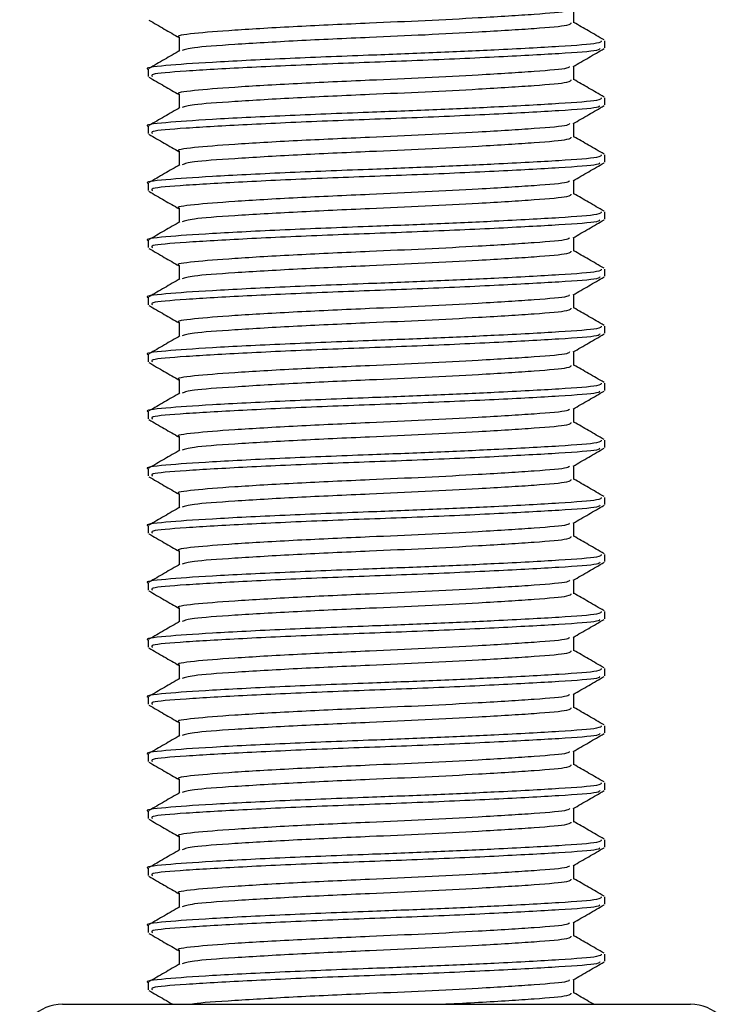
# Model space of a CAD drawing. Header units: millimetres. Extents: x 0 to 420, y 0 to 297.
# Tile 45 of 58: x 269.84 to 272.68, y 181.5 to 185.43. Entities that reach past the tile are written whole.
import ezdxf

# ---------------------------------------------------------------- set-up
doc = ezdxf.new("R2010")
doc.units = ezdxf.units.MM

msp = doc.modelspace()

# ---------------------------------------------------------------- linework, layer by layer
at = {"color": 7, "linetype": 'Continuous', "lineweight": 25}
for p, q in [((272.0476, 185.4144), (272.0476, 185.4698)), ((270.4723, 185.3575), (270.4723, 185.3021)), ((272.1708, 185.3148), (272.1708, 185.3433)), ((270.3491, 185.2294), (270.3491, 185.2009)), ((272.0476, 185.1867), (272.0476, 185.2421)), ((270.4723, 185.1298), (270.4723, 185.0744)), ((272.1708, 185.0871), (272.1708, 185.1156)), ((272.0476, 184.959), (272.0476, 185.0143)), ((270.3491, 185.0017), (270.3491, 184.9732)), ((270.4723, 184.9021), (270.4723, 184.8466)), ((272.1708, 184.8594), (272.1708, 184.8878)), ((270.3491, 184.774), (270.3491, 184.7454)), ((272.0476, 184.7313), (272.0476, 184.7866)), ((270.4723, 184.6744), (270.4723, 184.6189)), ((272.1708, 184.6317), (272.1708, 184.6601)), ((270.3491, 184.5462), (270.3491, 184.5177)), ((272.0476, 184.5036), (272.0476, 184.5589)), ((270.4723, 184.4466), (270.4723, 184.3912)), ((272.1708, 184.4039), (272.1708, 184.4324)), ((270.3491, 184.3185), (270.3491, 184.29)), ((272.0476, 184.2758), (272.0476, 184.3312)), ((270.4723, 184.2189), (270.4723, 184.1635)), ((272.1708, 184.1762), (272.1708, 184.2047)), ((270.3491, 184.0908), (270.3491, 184.0623)), ((272.0476, 184.0481), (272.0476, 184.1035)), ((270.4723, 183.9912), (270.4723, 183.9358)), ((272.1708, 183.9485), (272.1708, 183.977)), ((272.0476, 183.8204), (272.0476, 183.8757)), ((270.3491, 183.8631), (270.3491, 183.8346)), ((270.4723, 183.7635), (270.4723, 183.708)), ((272.1708, 183.7208), (272.1708, 183.7492)), ((270.3491, 183.6354), (270.3491, 183.6068)), ((272.0476, 183.5927), (272.0476, 183.648)), ((270.4723, 183.5357), (270.4723, 183.4803)), ((272.1708, 183.4931), (272.1708, 183.5215)), ((270.3491, 183.4076), (270.3491, 183.3791)), ((272.0476, 183.365), (272.0476, 183.4203)), ((270.4723, 183.308), (270.4723, 183.2526)), ((272.1708, 183.2653), (272.1708, 183.2938)), ((270.3491, 183.1799), (270.3491, 183.1514)), ((272.0476, 183.1372), (272.0476, 183.1926)), ((270.4723, 183.0803), (270.4723, 183.0249)), ((272.1708, 183.0376), (272.1708, 183.0661)), ((270.3491, 182.9522), (270.3491, 182.9237)), ((272.0476, 182.9095), (272.0476, 182.9649)), ((270.4723, 182.8526), (270.4723, 182.7972)), ((272.1708, 182.8099), (272.1708, 182.8384)), ((272.0476, 182.6818), (272.0476, 182.7371)), ((270.3491, 182.7245), (270.3491, 182.696)), ((270.4723, 182.6249), (270.4723, 182.5694)), ((272.1708, 182.5822), (272.1708, 182.6106)), ((270.3491, 182.4968), (270.3491, 182.4682)), ((272.0476, 182.4541), (272.0476, 182.5094)), ((270.4723, 182.3971), (270.4723, 182.3417)), ((272.1708, 182.3545), (272.1708, 182.3829)), ((270.3491, 182.269), (270.3491, 182.2405)), ((272.0476, 182.2264), (272.0476, 182.2817)), ((270.4723, 182.1694), (270.4723, 182.114)), ((272.1708, 182.1267), (272.1708, 182.1552)), ((270.3491, 182.0413), (270.3491, 182.0128)), ((272.0476, 181.9986), (272.0476, 182.054)), ((270.4723, 181.9417), (270.4723, 181.8863)), ((272.1708, 181.899), (272.1708, 181.9275)), ((270.3491, 181.8136), (270.3491, 181.7851)), ((272.0476, 181.7709), (272.0476, 181.8263)), ((270.4723, 181.714), (270.4723, 181.6586)), ((272.1708, 181.6713), (272.1708, 181.6998)), ((272.0476, 181.5432), (272.0476, 181.5985)), ((270.3491, 181.5859), (270.3491, 181.5574)), ((270.0075, 181.4992), (272.5116, 181.4992)), ((272.5116, 181.4992), (272.5124, 181.4992))]:
    msp.add_line(p, q, dxfattribs=at)
for centre, start, end in [((270.0075, 181.3284), 90, 180), ((272.5124, 181.3284), 0, 90)]:
    msp.add_arc(centre, 0.1708, start, end, dxfattribs=at)
for points, knots in [([(272.0298, 185.468), (272.0285, 185.4657), (272.0249, 185.4585), (271.8984, 185.4482), (271.6943, 185.4353), (271.4588, 185.423), (271.2078, 185.4121), (270.9347, 185.3998), (270.6816, 185.3848), (270.5234, 185.3722), (270.4547, 185.3626), (270.4738, 185.3577), (270.4745, 185.3575)], [0, 0, 0, 0, 0.060472, 0.182626, 0.30785, 0.404113, 0.497113, 0.6207, 0.747728, 0.869849, 0.995119, 1, 1, 1, 1]), ([(270.3517, 185.4257), (270.3723, 185.4138), (270.4125, 185.3905), (270.4527, 185.3673), (270.4723, 185.3559)], [0, 0, 0, 0, 0.513038, 1, 1, 1, 1]), ([(272.0353, 185.4145), (272.0346, 185.4109), (272.0327, 185.4027), (271.8997, 185.3913), (271.6941, 185.3784), (271.4588, 185.366), (271.208, 185.3551), (270.9335, 185.3429), (270.686, 185.3279), (270.5198, 185.3162), (270.4958, 185.3078), (270.4851, 185.304)], [0, 0, 0, 0, 0.090008, 0.212326, 0.337718, 0.43411, 0.527236, 0.650988, 0.778186, 0.900472, 1, 1, 1, 1]), ([(272.1676, 185.3464), (272.147, 185.3584), (272.107, 185.3815), (272.067, 185.4047), (272.0476, 185.4159)], [0, 0, 0, 0, 0.515208, 1, 1, 1, 1]), ([(272.1566, 185.3433), (272.1557, 185.3398), (272.1536, 185.3315), (271.9999, 185.3201), (271.762, 185.3072), (271.49, 185.2949), (271.1996, 185.284), (270.8838, 185.2717), (270.591, 185.2567), (270.4082, 185.2442), (270.3287, 185.2345), (270.3507, 185.2296), (270.3516, 185.2294)], [0, 0, 0, 0, 0.087116, 0.205806, 0.327474, 0.421002, 0.511365, 0.631445, 0.754864, 0.873521, 0.995235, 1, 1, 1, 1]), ([(270.4759, 185.3042), (270.4553, 185.2922), (270.4141, 185.2684), (270.3729, 185.2445), (270.3523, 185.2326)], [0, 0, 0, 0, 0.499904, 1, 1, 1, 1]), ([(272.151, 185.3119), (272.1496, 185.3094), (272.1456, 185.3021), (271.9985, 185.2917), (271.7416, 185.2776), (271.4085, 185.2629), (271.0562, 185.2505), (270.731, 185.2359), (270.4884, 185.2217), (270.3562, 185.2111), (270.3634, 185.2036), (270.366, 185.2009)], [0, 0, 0, 0, 0.06376, 0.185538, 0.310372, 0.436457, 0.557702, 0.683704, 0.808674, 0.930359, 1, 1, 1, 1]), ([(272.0444, 185.2402), (272.0651, 185.2522), (272.1063, 185.2761), (272.1475, 185.2999), (272.1682, 185.3119)], [0, 0, 0, 0, 0.4998993, 1, 1, 1, 1]), ([(272.0298, 185.2403), (272.0285, 185.2379), (272.0249, 185.2308), (271.8984, 185.2205), (271.6943, 185.2076), (271.4588, 185.1952), (271.2078, 185.1843), (270.9347, 185.1721), (270.6816, 185.1571), (270.5234, 185.1445), (270.4547, 185.1349), (270.4738, 185.13), (270.4745, 185.1298)], [0, 0, 0, 0, 0.0604721, 0.1826262, 0.3078502, 0.4041125, 0.4971134, 0.6207, 0.7477276, 0.8698493, 0.9951194, 1, 1, 1, 1]), ([(270.3517, 185.198), (270.3723, 185.1861), (270.4125, 185.1628), (270.4527, 185.1395), (270.4723, 185.1282)], [0, 0, 0, 0, 0.513038, 1, 1, 1, 1]), ([(272.0353, 185.1867), (272.0346, 185.1832), (272.0327, 185.1749), (271.8997, 185.1636), (271.6941, 185.1506), (271.4588, 185.1383), (271.208, 185.1274), (270.9335, 185.1152), (270.686, 185.1001), (270.5198, 185.0885), (270.4958, 185.0801), (270.4851, 185.0763)], [0, 0, 0, 0, 0.090008, 0.212326, 0.337718, 0.43411, 0.527236, 0.650988, 0.778186, 0.900472, 1, 1, 1, 1]), ([(272.1676, 185.1187), (272.147, 185.1306), (272.107, 185.1538), (272.067, 185.177), (272.0476, 185.1882)], [0, 0, 0, 0, 0.515208, 1, 1, 1, 1]), ([(272.1566, 185.1156), (272.1557, 185.112), (272.1536, 185.1038), (271.9999, 185.0924), (271.762, 185.0795), (271.49, 185.0671), (271.1996, 185.0563), (270.8838, 185.044), (270.591, 185.029), (270.4082, 185.0164), (270.3287, 185.0068), (270.3507, 185.0019), (270.3516, 185.0017)], [0, 0, 0, 0, 0.087116, 0.205806, 0.327474, 0.421002, 0.511365, 0.631445, 0.754864, 0.873521, 0.995235, 1, 1, 1, 1]), ([(270.4759, 185.0765), (270.4553, 185.0645), (270.4141, 185.0406), (270.3729, 185.0168), (270.3523, 185.0048)], [0, 0, 0, 0, 0.499904, 1, 1, 1, 1]), ([(272.151, 185.0841), (272.1496, 185.0816), (272.1456, 185.0744), (271.9985, 185.064), (271.7416, 185.0499), (271.4085, 185.0352), (271.0562, 185.0228), (270.731, 185.0081), (270.4884, 184.994), (270.3562, 184.9834), (270.3634, 184.9759), (270.366, 184.9732)], [0, 0, 0, 0, 0.06376, 0.185538, 0.310372, 0.436457, 0.557702, 0.683704, 0.808674, 0.930359, 1, 1, 1, 1]), ([(272.0444, 185.0125), (272.0651, 185.0245), (272.1063, 185.0484), (272.1475, 185.0722), (272.1682, 185.0842)], [0, 0, 0, 0, 0.499899, 1, 1, 1, 1]), ([(272.0298, 185.0126), (272.0285, 185.0102), (272.0249, 185.0031), (271.8984, 184.9928), (271.6943, 184.9798), (271.4588, 184.9675), (271.2078, 184.9566), (270.9347, 184.9444), (270.6816, 184.9294), (270.5234, 184.9168), (270.4547, 184.9072), (270.4738, 184.9022), (270.4745, 184.9021)], [0, 0, 0, 0, 0.0604721, 0.1826262, 0.3078502, 0.4041125, 0.4971134, 0.6207, 0.7477276, 0.8698493, 0.9951194, 1, 1, 1, 1]), ([(270.3517, 184.9703), (270.3723, 184.9584), (270.4125, 184.9351), (270.4527, 184.9118), (270.4723, 184.9005)], [0, 0, 0, 0, 0.513038, 1, 1, 1, 1]), ([(272.0353, 184.959), (272.0346, 184.9555), (272.0327, 184.9472), (271.8997, 184.9358), (271.6941, 184.9229), (271.4588, 184.9106), (271.208, 184.8997), (270.9335, 184.8874), (270.686, 184.8724), (270.5198, 184.8608), (270.4958, 184.8524), (270.4851, 184.8486)], [0, 0, 0, 0, 0.090008, 0.212326, 0.337718, 0.43411, 0.527236, 0.650988, 0.778186, 0.900472, 1, 1, 1, 1]), ([(272.1676, 184.891), (272.147, 184.9029), (272.107, 184.9261), (272.067, 184.9493), (272.0476, 184.9605)], [0, 0, 0, 0, 0.515208, 1, 1, 1, 1]), ([(272.1566, 184.8878), (272.1557, 184.8843), (272.1536, 184.876), (271.9999, 184.8647), (271.762, 184.8518), (271.49, 184.8394), (271.1996, 184.8285), (270.8838, 184.8163), (270.591, 184.8013), (270.4082, 184.7887), (270.3287, 184.7791), (270.3507, 184.7742), (270.3516, 184.774)], [0, 0, 0, 0, 0.0871164, 0.2058056, 0.3274743, 0.4210023, 0.5113649, 0.6314445, 0.7548636, 0.8735215, 0.995235, 1, 1, 1, 1]), ([(272.151, 184.8564), (272.1496, 184.8539), (272.1456, 184.8467), (271.9985, 184.8362), (271.7416, 184.8221), (271.4085, 184.8074), (271.0562, 184.7951), (270.731, 184.7804), (270.4884, 184.7663), (270.3562, 184.7557), (270.3634, 184.7482), (270.366, 184.7454)], [0, 0, 0, 0, 0.06376, 0.185538, 0.310372, 0.436457, 0.557702, 0.683704, 0.808674, 0.930359, 1, 1, 1, 1]), ([(272.0444, 184.7848), (272.0651, 184.7967), (272.1063, 184.8206), (272.1475, 184.8445), (272.1682, 184.8564)], [0, 0, 0, 0, 0.499899, 1, 1, 1, 1]), ([(270.4759, 184.8487), (270.4553, 184.8368), (270.4141, 184.8129), (270.3729, 184.7891), (270.3523, 184.7771)], [0, 0, 0, 0, 0.499904, 1, 1, 1, 1]), ([(272.0298, 184.7849), (272.0285, 184.7825), (272.0249, 184.7754), (271.8984, 184.7651), (271.6943, 184.7521), (271.4588, 184.7398), (271.2078, 184.7289), (270.9347, 184.7166), (270.6816, 184.7016), (270.5234, 184.6891), (270.4547, 184.6795), (270.4738, 184.6745), (270.4745, 184.6743)], [0, 0, 0, 0, 0.060472, 0.182626, 0.30785, 0.404113, 0.497113, 0.6207, 0.747728, 0.869849, 0.995119, 1, 1, 1, 1]), ([(270.3517, 184.7426), (270.3723, 184.7306), (270.4125, 184.7074), (270.4527, 184.6841), (270.4723, 184.6728)], [0, 0, 0, 0, 0.513038, 1, 1, 1, 1]), ([(272.0353, 184.7313), (272.0346, 184.7278), (272.0327, 184.7195), (271.8997, 184.7081), (271.6941, 184.6952), (271.4588, 184.6829), (271.208, 184.672), (270.9335, 184.6597), (270.686, 184.6447), (270.5198, 184.6331), (270.4958, 184.6246), (270.4851, 184.6209)], [0, 0, 0, 0, 0.090008, 0.212326, 0.337718, 0.43411, 0.527236, 0.650988, 0.778186, 0.900472, 1, 1, 1, 1]), ([(272.1676, 184.6633), (272.147, 184.6752), (272.107, 184.6984), (272.067, 184.7215), (272.0476, 184.7328)], [0, 0, 0, 0, 0.515208, 1, 1, 1, 1]), ([(272.1566, 184.6601), (272.1557, 184.6566), (272.1536, 184.6483), (271.9999, 184.637), (271.762, 184.624), (271.49, 184.6117), (271.1996, 184.6008), (270.8838, 184.5886), (270.591, 184.5735), (270.4082, 184.561), (270.3287, 184.5514), (270.3507, 184.5464), (270.3516, 184.5462)], [0, 0, 0, 0, 0.0871164, 0.2058056, 0.3274743, 0.4210023, 0.5113649, 0.6314445, 0.7548636, 0.8735215, 0.995235, 1, 1, 1, 1]), ([(270.4759, 184.621), (270.4553, 184.6091), (270.4141, 184.5852), (270.3729, 184.5613), (270.3523, 184.5494)], [0, 0, 0, 0, 0.499904, 1, 1, 1, 1]), ([(272.151, 184.6287), (272.1496, 184.6262), (272.1456, 184.6189), (271.9985, 184.6085), (271.7416, 184.5944), (271.4085, 184.5797), (271.0562, 184.5674), (270.731, 184.5527), (270.4884, 184.5385), (270.3562, 184.5279), (270.3634, 184.5205), (270.366, 184.5177)], [0, 0, 0, 0, 0.06376, 0.185538, 0.310372, 0.436457, 0.557702, 0.683704, 0.808674, 0.930359, 1, 1, 1, 1]), ([(272.0444, 184.5571), (272.0651, 184.569), (272.1063, 184.5929), (272.1475, 184.6168), (272.1682, 184.6287)], [0, 0, 0, 0, 0.499899, 1, 1, 1, 1]), ([(272.0298, 184.5571), (272.0285, 184.5548), (272.0249, 184.5477), (271.8984, 184.5374), (271.6943, 184.5244), (271.4588, 184.5121), (271.2078, 184.5012), (270.9347, 184.4889), (270.6816, 184.4739), (270.5234, 184.4614), (270.4547, 184.4518), (270.4738, 184.4468), (270.4745, 184.4466)], [0, 0, 0, 0, 0.060472, 0.182626, 0.30785, 0.404113, 0.497113, 0.6207, 0.747728, 0.869849, 0.995119, 1, 1, 1, 1]), ([(270.3517, 184.5149), (270.3723, 184.5029), (270.4125, 184.4797), (270.4527, 184.4564), (270.4723, 184.445)], [0, 0, 0, 0, 0.513038, 1, 1, 1, 1]), ([(272.0353, 184.5036), (272.0346, 184.5001), (272.0327, 184.4918), (271.8997, 184.4804), (271.6941, 184.4675), (271.4588, 184.4551), (271.208, 184.4443), (270.9335, 184.432), (270.686, 184.417), (270.5198, 184.4053), (270.4958, 184.3969), (270.4851, 184.3931)], [0, 0, 0, 0, 0.090008, 0.212326, 0.337718, 0.43411, 0.527236, 0.650988, 0.778186, 0.900472, 1, 1, 1, 1]), ([(272.1676, 184.4355), (272.147, 184.4475), (272.107, 184.4706), (272.067, 184.4938), (272.0476, 184.5051)], [0, 0, 0, 0, 0.515208, 1, 1, 1, 1]), ([(272.1566, 184.4324), (272.1557, 184.4289), (272.1536, 184.4206), (271.9999, 184.4092), (271.762, 184.3963), (271.49, 184.384), (271.1996, 184.3731), (270.8838, 184.3608), (270.591, 184.3458), (270.4082, 184.3333), (270.3287, 184.3237), (270.3507, 184.3187), (270.3516, 184.3185)], [0, 0, 0, 0, 0.087116, 0.205806, 0.327474, 0.421002, 0.511365, 0.631445, 0.754864, 0.873521, 0.995235, 1, 1, 1, 1]), ([(270.4759, 184.3933), (270.4553, 184.3814), (270.4141, 184.3575), (270.3729, 184.3336), (270.3523, 184.3217)], [0, 0, 0, 0, 0.499904, 1, 1, 1, 1]), ([(272.151, 184.401), (272.1496, 184.3985), (272.1456, 184.3912), (271.9985, 184.3808), (271.7416, 184.3667), (271.4085, 184.352), (271.0562, 184.3396), (270.731, 184.325), (270.4884, 184.3108), (270.3562, 184.3002), (270.3634, 184.2927), (270.366, 184.29)], [0, 0, 0, 0, 0.06376, 0.185538, 0.310372, 0.436457, 0.557702, 0.683704, 0.808674, 0.930359, 1, 1, 1, 1]), ([(272.0444, 184.3294), (272.0651, 184.3413), (272.1063, 184.3652), (272.1475, 184.3891), (272.1682, 184.401)], [0, 0, 0, 0, 0.499899, 1, 1, 1, 1]), ([(272.0298, 184.3294), (272.0285, 184.3271), (272.0249, 184.3199), (271.8984, 184.3096), (271.6943, 184.2967), (271.4588, 184.2844), (271.2078, 184.2735), (270.9347, 184.2612), (270.6816, 184.2462), (270.5234, 184.2336), (270.4547, 184.224), (270.4738, 184.2191), (270.4745, 184.2189)], [0, 0, 0, 0, 0.060472, 0.182626, 0.30785, 0.404113, 0.497113, 0.6207, 0.747728, 0.869849, 0.995119, 1, 1, 1, 1]), ([(270.3517, 184.2871), (270.3723, 184.2752), (270.4125, 184.2519), (270.4527, 184.2287), (270.4723, 184.2173)], [0, 0, 0, 0, 0.513038, 1, 1, 1, 1]), ([(272.0353, 184.2759), (272.0346, 184.2723), (272.0327, 184.2641), (271.8997, 184.2527), (271.6941, 184.2398), (271.4588, 184.2274), (271.208, 184.2165), (270.9335, 184.2043), (270.686, 184.1893), (270.5198, 184.1776), (270.4958, 184.1692), (270.4851, 184.1654)], [0, 0, 0, 0, 0.0900083, 0.2123263, 0.3377184, 0.4341099, 0.5272356, 0.6509881, 0.7781862, 0.9004719, 1, 1, 1, 1]), ([(272.1676, 184.2078), (272.147, 184.2198), (272.107, 184.2429), (272.067, 184.2661), (272.0476, 184.2773)], [0, 0, 0, 0, 0.515208, 1, 1, 1, 1]), ([(272.1566, 184.2047), (272.1557, 184.2012), (272.1536, 184.1929), (271.9999, 184.1815), (271.762, 184.1686), (271.49, 184.1563), (271.1996, 184.1454), (270.8838, 184.1331), (270.591, 184.1181), (270.4082, 184.1056), (270.3287, 184.0959), (270.3507, 184.091), (270.3516, 184.0908)], [0, 0, 0, 0, 0.087116, 0.205806, 0.327474, 0.421002, 0.511365, 0.631445, 0.754864, 0.873521, 0.995235, 1, 1, 1, 1]), ([(270.4759, 184.1656), (270.4553, 184.1536), (270.4141, 184.1298), (270.3729, 184.1059), (270.3523, 184.094)], [0, 0, 0, 0, 0.499904, 1, 1, 1, 1]), ([(272.151, 184.1733), (272.1496, 184.1708), (272.1456, 184.1635), (271.9985, 184.1531), (271.7416, 184.139), (271.4085, 184.1243), (271.0562, 184.1119), (270.731, 184.0973), (270.4884, 184.0831), (270.3562, 184.0725), (270.3634, 184.065), (270.366, 184.0623)], [0, 0, 0, 0, 0.06376, 0.185538, 0.310372, 0.436457, 0.557702, 0.683704, 0.808674, 0.930359, 1, 1, 1, 1]), ([(272.0444, 184.1016), (272.0651, 184.1136), (272.1063, 184.1375), (272.1475, 184.1613), (272.1682, 184.1733)], [0, 0, 0, 0, 0.499899, 1, 1, 1, 1]), ([(272.0298, 184.1017), (272.0285, 184.0993), (272.0249, 184.0922), (271.8984, 184.0819), (271.6943, 184.069), (271.4588, 184.0566), (271.2078, 184.0457), (270.9347, 184.0335), (270.6816, 184.0185), (270.5234, 184.0059), (270.4547, 183.9963), (270.4738, 183.9914), (270.4745, 183.9912)], [0, 0, 0, 0, 0.060472, 0.182626, 0.30785, 0.404113, 0.497113, 0.6207, 0.747728, 0.869849, 0.995119, 1, 1, 1, 1]), ([(270.3517, 184.0594), (270.3723, 184.0475), (270.4125, 184.0242), (270.4527, 184.0009), (270.4723, 183.9896)], [0, 0, 0, 0, 0.513038, 1, 1, 1, 1]), ([(272.0353, 184.0481), (272.0346, 184.0446), (272.0327, 184.0363), (271.8997, 184.025), (271.6941, 184.012), (271.4588, 183.9997), (271.208, 183.9888), (270.9335, 183.9766), (270.686, 183.9615), (270.5198, 183.9499), (270.4958, 183.9415), (270.4851, 183.9377)], [0, 0, 0, 0, 0.0900083, 0.2123263, 0.3377184, 0.4341099, 0.5272356, 0.6509881, 0.7781862, 0.9004719, 1, 1, 1, 1]), ([(272.1676, 183.9801), (272.147, 183.992), (272.107, 184.0152), (272.067, 184.0384), (272.0476, 184.0496)], [0, 0, 0, 0, 0.515208, 1, 1, 1, 1]), ([(272.1566, 183.977), (272.1557, 183.9734), (272.1536, 183.9652), (271.9999, 183.9538), (271.762, 183.9409), (271.49, 183.9285), (271.1996, 183.9177), (270.8838, 183.9054), (270.591, 183.8904), (270.4082, 183.8778), (270.3287, 183.8682), (270.3507, 183.8633), (270.3516, 183.8631)], [0, 0, 0, 0, 0.0871164, 0.2058056, 0.3274743, 0.4210023, 0.5113649, 0.6314445, 0.7548636, 0.8735215, 0.995235, 1, 1, 1, 1]), ([(270.4759, 183.9379), (270.4553, 183.9259), (270.4141, 183.902), (270.3729, 183.8782), (270.3523, 183.8662)], [0, 0, 0, 0, 0.499904, 1, 1, 1, 1]), ([(272.151, 183.9455), (272.1496, 183.943), (272.1456, 183.9358), (271.9985, 183.9254), (271.7416, 183.9113), (271.4085, 183.8966), (271.0562, 183.8842), (270.731, 183.8695), (270.4884, 183.8554), (270.3562, 183.8448), (270.3634, 183.8373), (270.366, 183.8346)], [0, 0, 0, 0, 0.06376, 0.1855377, 0.3103724, 0.436457, 0.5577025, 0.6837036, 0.8086745, 0.9303586, 1, 1, 1, 1]), ([(272.0444, 183.8739), (272.0651, 183.8859), (272.1063, 183.9098), (272.1475, 183.9336), (272.1682, 183.9456)], [0, 0, 0, 0, 0.499899, 1, 1, 1, 1]), ([(272.0298, 183.874), (272.0285, 183.8716), (272.0249, 183.8645), (271.8984, 183.8542), (271.6943, 183.8412), (271.4588, 183.8289), (271.2078, 183.818), (270.9347, 183.8058), (270.6816, 183.7907), (270.5234, 183.7782), (270.4547, 183.7686), (270.4738, 183.7636), (270.4745, 183.7635)], [0, 0, 0, 0, 0.060472, 0.182626, 0.30785, 0.404113, 0.497113, 0.6207, 0.747728, 0.869849, 0.995119, 1, 1, 1, 1]), ([(270.3517, 183.8317), (270.3723, 183.8198), (270.4125, 183.7965), (270.4527, 183.7732), (270.4723, 183.7619)], [0, 0, 0, 0, 0.513038, 1, 1, 1, 1]), ([(272.0353, 183.8204), (272.0346, 183.8169), (272.0327, 183.8086), (271.8997, 183.7972), (271.6941, 183.7843), (271.4588, 183.772), (271.208, 183.7611), (270.9335, 183.7488), (270.686, 183.7338), (270.5198, 183.7222), (270.4958, 183.7138), (270.4851, 183.71)], [0, 0, 0, 0, 0.0900083, 0.2123263, 0.3377184, 0.4341099, 0.5272356, 0.6509881, 0.7781862, 0.9004719, 1, 1, 1, 1]), ([(272.1676, 183.7524), (272.147, 183.7643), (272.107, 183.7875), (272.067, 183.8107), (272.0476, 183.8219)], [0, 0, 0, 0, 0.5152084, 1, 1, 1, 1]), ([(272.1566, 183.7492), (272.1557, 183.7457), (272.1536, 183.7374), (271.9999, 183.7261), (271.762, 183.7132), (271.49, 183.7008), (271.1996, 183.6899), (270.8838, 183.6777), (270.591, 183.6627), (270.4082, 183.6501), (270.3287, 183.6405), (270.3507, 183.6356), (270.3516, 183.6354)], [0, 0, 0, 0, 0.087116, 0.205806, 0.327474, 0.421002, 0.511365, 0.631445, 0.754864, 0.873521, 0.995235, 1, 1, 1, 1]), ([(272.151, 183.7178), (272.1496, 183.7153), (272.1456, 183.7081), (271.9985, 183.6976), (271.7416, 183.6835), (271.4085, 183.6688), (271.0562, 183.6565), (270.731, 183.6418), (270.4884, 183.6277), (270.3562, 183.6171), (270.3634, 183.6096), (270.366, 183.6068)], [0, 0, 0, 0, 0.06376, 0.1855377, 0.3103724, 0.436457, 0.5577025, 0.6837036, 0.8086745, 0.9303586, 1, 1, 1, 1]), ([(272.0444, 183.6462), (272.0651, 183.6581), (272.1063, 183.682), (272.1475, 183.7059), (272.1682, 183.7178)], [0, 0, 0, 0, 0.4998993, 1, 1, 1, 1]), ([(270.4759, 183.7101), (270.4553, 183.6982), (270.4141, 183.6743), (270.3729, 183.6505), (270.3523, 183.6385)], [0, 0, 0, 0, 0.499904, 1, 1, 1, 1]), ([(272.0298, 183.6463), (272.0285, 183.6439), (272.0249, 183.6368), (271.8984, 183.6265), (271.6943, 183.6135), (271.4588, 183.6012), (271.2078, 183.5903), (270.9347, 183.578), (270.6816, 183.563), (270.5234, 183.5505), (270.4547, 183.5409), (270.4738, 183.5359), (270.4745, 183.5357)], [0, 0, 0, 0, 0.060472, 0.182626, 0.30785, 0.404113, 0.497113, 0.6207, 0.747728, 0.869849, 0.995119, 1, 1, 1, 1]), ([(270.3517, 183.604), (270.3723, 183.592), (270.4125, 183.5688), (270.4527, 183.5455), (270.4723, 183.5342)], [0, 0, 0, 0, 0.5130376, 1, 1, 1, 1]), ([(272.0353, 183.5927), (272.0346, 183.5892), (272.0327, 183.5809), (271.8997, 183.5695), (271.6941, 183.5566), (271.4588, 183.5443), (271.208, 183.5334), (270.9335, 183.5211), (270.686, 183.5061), (270.5198, 183.4945), (270.4958, 183.486), (270.4851, 183.4823)], [0, 0, 0, 0, 0.090008, 0.212326, 0.337718, 0.43411, 0.527236, 0.650988, 0.778186, 0.900472, 1, 1, 1, 1]), ([(272.1676, 183.5247), (272.147, 183.5366), (272.107, 183.5598), (272.067, 183.5829), (272.0476, 183.5942)], [0, 0, 0, 0, 0.515208, 1, 1, 1, 1]), ([(272.1566, 183.5215), (272.1557, 183.518), (272.1536, 183.5097), (271.9999, 183.4984), (271.762, 183.4854), (271.49, 183.4731), (271.1996, 183.4622), (270.8838, 183.45), (270.591, 183.4349), (270.4082, 183.4224), (270.3287, 183.4128), (270.3507, 183.4078), (270.3516, 183.4076)], [0, 0, 0, 0, 0.087116, 0.205806, 0.327474, 0.421002, 0.511365, 0.631445, 0.754864, 0.873521, 0.995235, 1, 1, 1, 1]), ([(270.4759, 183.4824), (270.4553, 183.4705), (270.4141, 183.4466), (270.3729, 183.4227), (270.3523, 183.4108)], [0, 0, 0, 0, 0.499904, 1, 1, 1, 1]), ([(272.151, 183.4901), (272.1496, 183.4876), (272.1456, 183.4803), (271.9985, 183.4699), (271.7416, 183.4558), (271.4085, 183.4411), (271.0562, 183.4288), (270.731, 183.4141), (270.4884, 183.3999), (270.3562, 183.3893), (270.3634, 183.3819), (270.366, 183.3791)], [0, 0, 0, 0, 0.06376, 0.1855377, 0.3103724, 0.436457, 0.5577025, 0.6837036, 0.8086745, 0.9303586, 1, 1, 1, 1]), ([(272.0444, 183.4185), (272.0651, 183.4304), (272.1063, 183.4543), (272.1475, 183.4782), (272.1682, 183.4901)], [0, 0, 0, 0, 0.499899, 1, 1, 1, 1]), ([(272.0298, 183.4185), (272.0285, 183.4162), (272.0249, 183.4091), (271.8984, 183.3988), (271.6943, 183.3858), (271.4588, 183.3735), (271.2078, 183.3626), (270.9347, 183.3503), (270.6816, 183.3353), (270.5234, 183.3228), (270.4547, 183.3132), (270.4738, 183.3082), (270.4745, 183.308)], [0, 0, 0, 0, 0.060472, 0.182626, 0.30785, 0.404113, 0.497113, 0.6207, 0.747728, 0.869849, 0.995119, 1, 1, 1, 1]), ([(270.3517, 183.3763), (270.3723, 183.3643), (270.4125, 183.3411), (270.4527, 183.3178), (270.4723, 183.3064)], [0, 0, 0, 0, 0.5130376, 1, 1, 1, 1]), ([(272.0353, 183.365), (272.0346, 183.3615), (272.0327, 183.3532), (271.8997, 183.3418), (271.6941, 183.3289), (271.4588, 183.3165), (271.208, 183.3057), (270.9335, 183.2934), (270.686, 183.2784), (270.5198, 183.2667), (270.4958, 183.2583), (270.4851, 183.2545)], [0, 0, 0, 0, 0.090008, 0.212326, 0.337718, 0.43411, 0.527236, 0.650988, 0.778186, 0.900472, 1, 1, 1, 1]), ([(272.1676, 183.2969), (272.147, 183.3089), (272.107, 183.332), (272.067, 183.3552), (272.0476, 183.3665)], [0, 0, 0, 0, 0.515208, 1, 1, 1, 1]), ([(272.1566, 183.2938), (272.1557, 183.2903), (272.1536, 183.282), (271.9999, 183.2706), (271.762, 183.2577), (271.49, 183.2454), (271.1996, 183.2345), (270.8838, 183.2222), (270.591, 183.2072), (270.4082, 183.1947), (270.3287, 183.1851), (270.3507, 183.1801), (270.3516, 183.1799)], [0, 0, 0, 0, 0.087116, 0.205806, 0.327474, 0.421002, 0.511365, 0.631445, 0.754864, 0.873521, 0.995235, 1, 1, 1, 1]), ([(270.4759, 183.2547), (270.4553, 183.2428), (270.4141, 183.2189), (270.3729, 183.195), (270.3523, 183.1831)], [0, 0, 0, 0, 0.499904, 1, 1, 1, 1]), ([(272.151, 183.2624), (272.1496, 183.2599), (272.1456, 183.2526), (271.9985, 183.2422), (271.7416, 183.2281), (271.4085, 183.2134), (271.0562, 183.201), (270.731, 183.1864), (270.4884, 183.1722), (270.3562, 183.1616), (270.3634, 183.1541), (270.366, 183.1514)], [0, 0, 0, 0, 0.06376, 0.1855377, 0.3103724, 0.436457, 0.5577025, 0.6837036, 0.8086745, 0.9303586, 1, 1, 1, 1]), ([(272.0444, 183.1908), (272.0651, 183.2027), (272.1063, 183.2266), (272.1475, 183.2505), (272.1682, 183.2624)], [0, 0, 0, 0, 0.499899, 1, 1, 1, 1]), ([(272.0298, 183.1908), (272.0285, 183.1885), (272.0249, 183.1813), (271.8984, 183.171), (271.6943, 183.1581), (271.4588, 183.1458), (271.2078, 183.1349), (270.9347, 183.1226), (270.6816, 183.1076), (270.5234, 183.095), (270.4547, 183.0854), (270.4738, 183.0805), (270.4745, 183.0803)], [0, 0, 0, 0, 0.060472, 0.182626, 0.30785, 0.404113, 0.497113, 0.6207, 0.747728, 0.869849, 0.995119, 1, 1, 1, 1]), ([(270.3517, 183.1485), (270.3723, 183.1366), (270.4125, 183.1133), (270.4527, 183.0901), (270.4723, 183.0787)], [0, 0, 0, 0, 0.513038, 1, 1, 1, 1]), ([(272.0353, 183.1373), (272.0346, 183.1337), (272.0327, 183.1255), (271.8997, 183.1141), (271.6941, 183.1012), (271.4588, 183.0888), (271.208, 183.0779), (270.9335, 183.0657), (270.686, 183.0507), (270.5198, 183.039), (270.4958, 183.0306), (270.4851, 183.0268)], [0, 0, 0, 0, 0.090008, 0.212326, 0.337718, 0.43411, 0.527236, 0.650988, 0.778186, 0.900472, 1, 1, 1, 1]), ([(272.1676, 183.0692), (272.147, 183.0812), (272.107, 183.1043), (272.067, 183.1275), (272.0476, 183.1387)], [0, 0, 0, 0, 0.515208, 1, 1, 1, 1]), ([(272.1566, 183.0661), (272.1557, 183.0626), (272.1536, 183.0543), (271.9999, 183.0429), (271.762, 183.03), (271.49, 183.0177), (271.1996, 183.0068), (270.8838, 182.9945), (270.591, 182.9795), (270.4082, 182.967), (270.3287, 182.9573), (270.3507, 182.9524), (270.3516, 182.9522)], [0, 0, 0, 0, 0.087116, 0.205806, 0.327474, 0.421002, 0.511365, 0.631445, 0.754864, 0.873521, 0.995235, 1, 1, 1, 1]), ([(270.4759, 183.027), (270.4553, 183.015), (270.4141, 182.9912), (270.3729, 182.9673), (270.3523, 182.9554)], [0, 0, 0, 0, 0.499904, 1, 1, 1, 1]), ([(272.151, 183.0347), (272.1496, 183.0322), (272.1456, 183.0249), (271.9985, 183.0145), (271.7416, 183.0004), (271.4085, 182.9857), (271.0562, 182.9733), (270.731, 182.9587), (270.4884, 182.9445), (270.3562, 182.9339), (270.3634, 182.9264), (270.366, 182.9237)], [0, 0, 0, 0, 0.06376, 0.1855377, 0.3103724, 0.436457, 0.5577025, 0.6837036, 0.8086745, 0.9303586, 1, 1, 1, 1]), ([(272.0444, 182.963), (272.0651, 182.975), (272.1063, 182.9989), (272.1475, 183.0227), (272.1682, 183.0347)], [0, 0, 0, 0, 0.499899, 1, 1, 1, 1]), ([(272.0298, 182.9631), (272.0285, 182.9607), (272.0249, 182.9536), (271.8984, 182.9433), (271.6943, 182.9304), (271.4588, 182.918), (271.2078, 182.9071), (270.9347, 182.8949), (270.6816, 182.8799), (270.5234, 182.8673), (270.4547, 182.8577), (270.4738, 182.8528), (270.4745, 182.8526)], [0, 0, 0, 0, 0.060472, 0.182626, 0.30785, 0.404113, 0.497113, 0.6207, 0.747728, 0.869849, 0.995119, 1, 1, 1, 1]), ([(270.3517, 182.9208), (270.3723, 182.9089), (270.4125, 182.8856), (270.4527, 182.8623), (270.4723, 182.851)], [0, 0, 0, 0, 0.513038, 1, 1, 1, 1]), ([(272.0353, 182.9095), (272.0346, 182.906), (272.0327, 182.8977), (271.8997, 182.8864), (271.6941, 182.8734), (271.4588, 182.8611), (271.208, 182.8502), (270.9335, 182.838), (270.686, 182.8229), (270.5198, 182.8113), (270.4958, 182.8029), (270.4851, 182.7991)], [0, 0, 0, 0, 0.090008, 0.212326, 0.337718, 0.43411, 0.527236, 0.650988, 0.778186, 0.900472, 1, 1, 1, 1]), ([(272.1676, 182.8415), (272.147, 182.8534), (272.107, 182.8766), (272.067, 182.8998), (272.0476, 182.911)], [0, 0, 0, 0, 0.515208, 1, 1, 1, 1]), ([(272.1566, 182.8384), (272.1557, 182.8348), (272.1536, 182.8266), (271.9999, 182.8152), (271.762, 182.8023), (271.49, 182.7899), (271.1996, 182.7791), (270.8838, 182.7668), (270.591, 182.7518), (270.4082, 182.7392), (270.3287, 182.7296), (270.3507, 182.7247), (270.3516, 182.7245)], [0, 0, 0, 0, 0.087116, 0.205806, 0.327474, 0.421002, 0.511365, 0.631445, 0.754864, 0.873521, 0.995235, 1, 1, 1, 1]), ([(270.4759, 182.7993), (270.4553, 182.7873), (270.4141, 182.7634), (270.3729, 182.7396), (270.3523, 182.7276)], [0, 0, 0, 0, 0.499904, 1, 1, 1, 1]), ([(272.151, 182.8069), (272.1496, 182.8044), (272.1456, 182.7972), (271.9985, 182.7868), (271.7416, 182.7727), (271.4085, 182.758), (271.0562, 182.7456), (270.731, 182.7309), (270.4884, 182.7168), (270.3562, 182.7062), (270.3634, 182.6987), (270.366, 182.696)], [0, 0, 0, 0, 0.06376, 0.1855377, 0.3103724, 0.436457, 0.5577025, 0.6837036, 0.8086745, 0.9303586, 1, 1, 1, 1]), ([(272.0444, 182.7353), (272.0651, 182.7473), (272.1063, 182.7712), (272.1475, 182.795), (272.1682, 182.807)], [0, 0, 0, 0, 0.499899, 1, 1, 1, 1]), ([(272.0298, 182.7354), (272.0285, 182.733), (272.0249, 182.7259), (271.8984, 182.7156), (271.6943, 182.7026), (271.4588, 182.6903), (271.2078, 182.6794), (270.9347, 182.6672), (270.6816, 182.6521), (270.5234, 182.6396), (270.4547, 182.63), (270.4738, 182.625), (270.4745, 182.6249)], [0, 0, 0, 0, 0.060472, 0.182626, 0.30785, 0.404113, 0.497113, 0.6207, 0.747728, 0.869849, 0.995119, 1, 1, 1, 1]), ([(270.3517, 182.6931), (270.3723, 182.6812), (270.4125, 182.6579), (270.4527, 182.6346), (270.4723, 182.6233)], [0, 0, 0, 0, 0.513038, 1, 1, 1, 1]), ([(272.0353, 182.6818), (272.0346, 182.6783), (272.0327, 182.67), (271.8997, 182.6586), (271.6941, 182.6457), (271.4588, 182.6334), (271.208, 182.6225), (270.9335, 182.6102), (270.686, 182.5952), (270.5198, 182.5836), (270.4958, 182.5752), (270.4851, 182.5714)], [0, 0, 0, 0, 0.090008, 0.212326, 0.337718, 0.43411, 0.527236, 0.650988, 0.778186, 0.900472, 1, 1, 1, 1]), ([(272.1676, 182.6138), (272.147, 182.6257), (272.107, 182.6489), (272.067, 182.6721), (272.0476, 182.6833)], [0, 0, 0, 0, 0.515208, 1, 1, 1, 1]), ([(272.1566, 182.6106), (272.1557, 182.6071), (272.1536, 182.5988), (271.9999, 182.5875), (271.762, 182.5746), (271.49, 182.5622), (271.1996, 182.5513), (270.8838, 182.5391), (270.591, 182.5241), (270.4082, 182.5115), (270.3287, 182.5019), (270.3507, 182.497), (270.3516, 182.4968)], [0, 0, 0, 0, 0.087116, 0.205806, 0.327474, 0.421002, 0.511365, 0.631445, 0.754864, 0.873521, 0.995235, 1, 1, 1, 1]), ([(272.151, 182.5792), (272.1496, 182.5767), (272.1456, 182.5695), (271.9985, 182.559), (271.7416, 182.5449), (271.4085, 182.5302), (271.0562, 182.5179), (270.731, 182.5032), (270.4884, 182.4891), (270.3562, 182.4785), (270.3634, 182.471), (270.366, 182.4682)], [0, 0, 0, 0, 0.06376, 0.1855377, 0.3103724, 0.436457, 0.5577025, 0.6837036, 0.8086745, 0.9303586, 1, 1, 1, 1]), ([(272.0444, 182.5076), (272.0651, 182.5195), (272.1063, 182.5434), (272.1475, 182.5673), (272.1682, 182.5792)], [0, 0, 0, 0, 0.499899, 1, 1, 1, 1]), ([(270.4759, 182.5715), (270.4553, 182.5596), (270.4141, 182.5357), (270.3729, 182.5119), (270.3523, 182.4999)], [0, 0, 0, 0, 0.499904, 1, 1, 1, 1]), ([(272.0298, 182.5077), (272.0285, 182.5053), (272.0249, 182.4982), (271.8984, 182.4879), (271.6943, 182.4749), (271.4588, 182.4626), (271.2078, 182.4517), (270.9347, 182.4394), (270.6816, 182.4244), (270.5234, 182.4119), (270.4547, 182.4023), (270.4738, 182.3973), (270.4745, 182.3971)], [0, 0, 0, 0, 0.060472, 0.182626, 0.30785, 0.404113, 0.497113, 0.6207, 0.747728, 0.869849, 0.995119, 1, 1, 1, 1]), ([(270.3517, 182.4654), (270.3723, 182.4534), (270.4125, 182.4302), (270.4527, 182.4069), (270.4723, 182.3956)], [0, 0, 0, 0, 0.513038, 1, 1, 1, 1]), ([(272.0353, 182.4541), (272.0346, 182.4506), (272.0327, 182.4423), (271.8997, 182.4309), (271.6941, 182.418), (271.4588, 182.4057), (271.208, 182.3948), (270.9335, 182.3825), (270.686, 182.3675), (270.5198, 182.3559), (270.4958, 182.3474), (270.4851, 182.3437)], [0, 0, 0, 0, 0.090008, 0.212326, 0.337718, 0.43411, 0.527236, 0.650988, 0.778186, 0.900472, 1, 1, 1, 1]), ([(272.1676, 182.3861), (272.147, 182.398), (272.107, 182.4212), (272.067, 182.4443), (272.0476, 182.4556)], [0, 0, 0, 0, 0.515208, 1, 1, 1, 1]), ([(272.1566, 182.3829), (272.1557, 182.3794), (272.1536, 182.3711), (271.9999, 182.3598), (271.762, 182.3468), (271.49, 182.3345), (271.1996, 182.3236), (270.8838, 182.3114), (270.591, 182.2963), (270.4082, 182.2838), (270.3287, 182.2742), (270.3507, 182.2692), (270.3516, 182.269)], [0, 0, 0, 0, 0.087116, 0.205806, 0.327474, 0.421002, 0.511365, 0.631445, 0.754864, 0.873521, 0.995235, 1, 1, 1, 1]), ([(270.4759, 182.3438), (270.4553, 182.3319), (270.4141, 182.308), (270.3729, 182.2841), (270.3523, 182.2722)], [0, 0, 0, 0, 0.499904, 1, 1, 1, 1]), ([(272.151, 182.3515), (272.1496, 182.349), (272.1456, 182.3417), (271.9985, 182.3313), (271.7416, 182.3172), (271.4085, 182.3025), (271.0562, 182.2902), (270.731, 182.2755), (270.4884, 182.2613), (270.3562, 182.2507), (270.3634, 182.2433), (270.366, 182.2405)], [0, 0, 0, 0, 0.06376, 0.185538, 0.310372, 0.436457, 0.557702, 0.683704, 0.808674, 0.930359, 1, 1, 1, 1]), ([(272.0444, 182.2799), (272.0651, 182.2918), (272.1063, 182.3157), (272.1475, 182.3396), (272.1682, 182.3515)], [0, 0, 0, 0, 0.499899, 1, 1, 1, 1]), ([(272.0298, 182.2799), (272.0285, 182.2776), (272.0249, 182.2705), (271.8984, 182.2602), (271.6943, 182.2472), (271.4588, 182.2349), (271.2078, 182.224), (270.9347, 182.2117), (270.6816, 182.1967), (270.5234, 182.1842), (270.4547, 182.1746), (270.4738, 182.1696), (270.4745, 182.1694)], [0, 0, 0, 0, 0.060472, 0.182626, 0.30785, 0.404113, 0.497113, 0.6207, 0.747728, 0.869849, 0.995119, 1, 1, 1, 1]), ([(270.3517, 182.2377), (270.3723, 182.2257), (270.4125, 182.2025), (270.4527, 182.1792), (270.4723, 182.1678)], [0, 0, 0, 0, 0.5130376, 1, 1, 1, 1]), ([(272.0353, 182.2264), (272.0346, 182.2229), (272.0327, 182.2146), (271.8997, 182.2032), (271.6941, 182.1903), (271.4588, 182.1779), (271.208, 182.1671), (270.9335, 182.1548), (270.686, 182.1398), (270.5198, 182.1281), (270.4958, 182.1197), (270.4851, 182.1159)], [0, 0, 0, 0, 0.090008, 0.212326, 0.337718, 0.43411, 0.527236, 0.650988, 0.778186, 0.900472, 1, 1, 1, 1]), ([(272.1676, 182.1583), (272.147, 182.1703), (272.107, 182.1934), (272.067, 182.2166), (272.0476, 182.2279)], [0, 0, 0, 0, 0.515208, 1, 1, 1, 1]), ([(272.1566, 182.1552), (272.1557, 182.1517), (272.1536, 182.1434), (271.9999, 182.132), (271.762, 182.1191), (271.49, 182.1068), (271.1996, 182.0959), (270.8838, 182.0836), (270.591, 182.0686), (270.4082, 182.0561), (270.3287, 182.0465), (270.3507, 182.0415), (270.3516, 182.0413)], [0, 0, 0, 0, 0.087116, 0.205806, 0.327474, 0.421002, 0.511365, 0.631445, 0.754864, 0.873521, 0.995235, 1, 1, 1, 1]), ([(270.4759, 182.1161), (270.4553, 182.1042), (270.4141, 182.0803), (270.3729, 182.0564), (270.3523, 182.0445)], [0, 0, 0, 0, 0.499904, 1, 1, 1, 1]), ([(272.151, 182.1238), (272.1496, 182.1213), (272.1456, 182.114), (271.9985, 182.1036), (271.7416, 182.0895), (271.4085, 182.0748), (271.0562, 182.0624), (270.731, 182.0478), (270.4884, 182.0336), (270.3562, 182.023), (270.3634, 182.0155), (270.366, 182.0128)], [0, 0, 0, 0, 0.06376, 0.185538, 0.310372, 0.436457, 0.557702, 0.683704, 0.808674, 0.930359, 1, 1, 1, 1]), ([(272.0444, 182.0522), (272.0651, 182.0641), (272.1063, 182.088), (272.1475, 182.1119), (272.1682, 182.1238)], [0, 0, 0, 0, 0.4998993, 1, 1, 1, 1]), ([(272.0298, 182.0522), (272.0285, 182.0499), (272.0249, 182.0427), (271.8984, 182.0324), (271.6943, 182.0195), (271.4588, 182.0072), (271.2078, 181.9963), (270.9347, 181.984), (270.6816, 181.969), (270.5234, 181.9564), (270.4547, 181.9468), (270.4738, 181.9419), (270.4745, 181.9417)], [0, 0, 0, 0, 0.060472, 0.182626, 0.30785, 0.404113, 0.497113, 0.6207, 0.747728, 0.869849, 0.995119, 1, 1, 1, 1]), ([(270.3517, 182.0099), (270.3723, 181.998), (270.4125, 181.9747), (270.4527, 181.9515), (270.4723, 181.9401)], [0, 0, 0, 0, 0.513038, 1, 1, 1, 1]), ([(272.0353, 181.9987), (272.0346, 181.9951), (272.0327, 181.9869), (271.8997, 181.9755), (271.6941, 181.9626), (271.4588, 181.9502), (271.208, 181.9393), (270.9335, 181.9271), (270.686, 181.912), (270.5198, 181.9004), (270.4958, 181.892), (270.4851, 181.8882)], [0, 0, 0, 0, 0.090008, 0.212326, 0.337718, 0.43411, 0.527236, 0.650988, 0.778186, 0.900472, 1, 1, 1, 1]), ([(272.1676, 181.9306), (272.147, 181.9426), (272.107, 181.9657), (272.067, 181.9889), (272.0476, 182.0001)], [0, 0, 0, 0, 0.515208, 1, 1, 1, 1]), ([(272.1566, 181.9275), (272.1557, 181.924), (272.1536, 181.9157), (271.9999, 181.9043), (271.762, 181.8914), (271.49, 181.8791), (271.1996, 181.8682), (270.8838, 181.8559), (270.591, 181.8409), (270.4082, 181.8284), (270.3287, 181.8187), (270.3507, 181.8138), (270.3516, 181.8136)], [0, 0, 0, 0, 0.087116, 0.205806, 0.327474, 0.421002, 0.511365, 0.631445, 0.754864, 0.873521, 0.995235, 1, 1, 1, 1]), ([(270.4759, 181.8884), (270.4553, 181.8764), (270.4141, 181.8526), (270.3729, 181.8287), (270.3523, 181.8168)], [0, 0, 0, 0, 0.499904, 1, 1, 1, 1]), ([(272.151, 181.8961), (272.1496, 181.8936), (272.1456, 181.8863), (271.9985, 181.8759), (271.7416, 181.8618), (271.4085, 181.8471), (271.0562, 181.8347), (270.731, 181.8201), (270.4884, 181.8059), (270.3562, 181.7953), (270.3634, 181.7878), (270.366, 181.7851)], [0, 0, 0, 0, 0.06376, 0.185538, 0.310372, 0.436457, 0.557702, 0.683704, 0.808674, 0.930359, 1, 1, 1, 1]), ([(272.0444, 181.8244), (272.0651, 181.8364), (272.1063, 181.8603), (272.1475, 181.8841), (272.1682, 181.8961)], [0, 0, 0, 0, 0.499899, 1, 1, 1, 1]), ([(272.0298, 181.8245), (272.0285, 181.8221), (272.0249, 181.815), (271.8984, 181.8047), (271.6943, 181.7918), (271.4588, 181.7794), (271.2078, 181.7685), (270.9347, 181.7563), (270.6816, 181.7413), (270.5234, 181.7287), (270.4547, 181.7191), (270.4738, 181.7142), (270.4745, 181.714)], [0, 0, 0, 0, 0.060472, 0.182626, 0.30785, 0.404113, 0.497113, 0.6207, 0.747728, 0.869849, 0.995119, 1, 1, 1, 1]), ([(270.3517, 181.7822), (270.3723, 181.7703), (270.4125, 181.747), (270.4527, 181.7237), (270.4723, 181.7124)], [0, 0, 0, 0, 0.513038, 1, 1, 1, 1]), ([(272.0353, 181.7709), (272.0346, 181.7674), (272.0327, 181.7591), (271.8997, 181.7478), (271.6941, 181.7348), (271.4588, 181.7225), (271.208, 181.7116), (270.9335, 181.6994), (270.686, 181.6843), (270.5198, 181.6727), (270.4958, 181.6643), (270.4851, 181.6605)], [0, 0, 0, 0, 0.090008, 0.212326, 0.337718, 0.43411, 0.527236, 0.650988, 0.778186, 0.900472, 1, 1, 1, 1]), ([(272.1676, 181.7029), (272.147, 181.7148), (272.107, 181.738), (272.067, 181.7612), (272.0476, 181.7724)], [0, 0, 0, 0, 0.515208, 1, 1, 1, 1]), ([(272.1566, 181.6998), (272.1557, 181.6962), (272.1536, 181.688), (271.9999, 181.6766), (271.762, 181.6637), (271.49, 181.6513), (271.1996, 181.6405), (270.8838, 181.6282), (270.591, 181.6132), (270.4082, 181.6006), (270.3287, 181.591), (270.3507, 181.5861), (270.3516, 181.5859)], [0, 0, 0, 0, 0.087116, 0.205806, 0.327474, 0.421002, 0.511365, 0.631445, 0.754864, 0.873521, 0.995235, 1, 1, 1, 1]), ([(270.4759, 181.6607), (270.4553, 181.6487), (270.4141, 181.6248), (270.3729, 181.601), (270.3523, 181.589)], [0, 0, 0, 0, 0.499904, 1, 1, 1, 1]), ([(272.151, 181.6683), (272.1496, 181.6658), (272.1456, 181.6586), (271.9985, 181.6482), (271.7416, 181.6341), (271.4085, 181.6194), (271.0562, 181.607), (270.731, 181.5923), (270.4884, 181.5782), (270.3562, 181.5676), (270.3634, 181.5601), (270.366, 181.5574)], [0, 0, 0, 0, 0.06376, 0.185538, 0.310372, 0.436457, 0.557702, 0.683704, 0.808674, 0.930359, 1, 1, 1, 1]), ([(272.0444, 181.5967), (272.0651, 181.6087), (272.1063, 181.6326), (272.1475, 181.6564), (272.1682, 181.6684)], [0, 0, 0, 0, 0.499899, 1, 1, 1, 1]), ([(272.0298, 181.5968), (272.0285, 181.5944), (272.0249, 181.5873), (271.8984, 181.577), (271.6943, 181.564), (271.4587, 181.5517), (271.2083, 181.5408), (270.9322, 181.5286), (270.6908, 181.5135), (270.5492, 181.5049), (270.5287, 181.4997), (270.5265, 181.4992)], [0, 0, 0, 0, 0.068345, 0.206403, 0.34793, 0.456724, 0.561833, 0.70151, 0.845075, 0.983096, 1, 1, 1, 1]), ([(270.3517, 181.5545), (270.3723, 181.5426), (270.4042, 181.5241), (270.4361, 181.5057), (270.4473, 181.4992)], [0, 0, 0, 0, 0.6473005, 1, 1, 1, 1]), ([(272.0353, 181.5432), (272.0346, 181.5397), (272.0329, 181.5314), (271.8988, 181.5201), (271.7193, 181.5085), (271.5806, 181.5014), (271.5362, 181.4992)], [0, 0, 0, 0, 0.22691, 0.535274, 0.851387, 1, 1, 1, 1]), ([(272.1262, 181.4992), (272.1194, 181.5031), (272.0932, 181.5183), (272.067, 181.5335), (272.0476, 181.5447)], [0, 0, 0, 0, 0.2599059, 1, 1, 1, 1])]:
    msp.add_open_spline(points, degree=3, knots=knots, dxfattribs=at)

doc.saveas('drawing.dxf')
